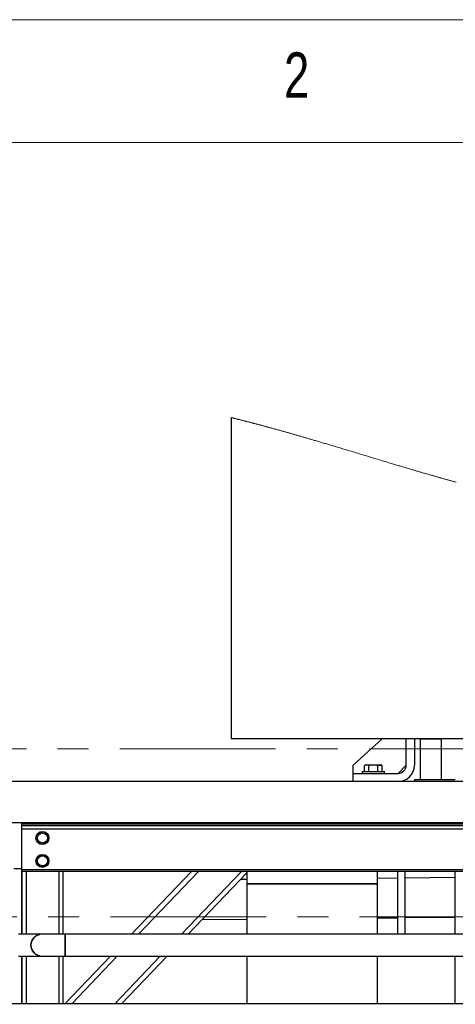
# Model space of a CAD drawing. Header units: millimetres. Extents: x 5 to 589, y 5 to 415.
# Tile 13 of 96: x 60 to 78, y 375 to 415. Entities that reach past the tile are written whole.
import ezdxf

# ---------------------------------------------------------------- set-up
doc = ezdxf.new("R2010")
doc.units = ezdxf.units.MM
doc.linetypes.add('CENTER', pattern=[10.16, 6.35, -1.27, 1.27, -1.27])
doc.layers.add('NOTES', color=6, linetype='Continuous')
doc.layers.add('TRAIT-FORT', color=4, linetype='Continuous', lineweight=25)
doc.styles.add('SLDTEXTSTYLE0', font='TXT', dxfattribs={"width": 0.75})

msp = doc.modelspace()

# ---------------------------------------------------------------- linework, layer by layer
at = {"color": 7, "linetype": 'Continuous', "lineweight": 18}
for p, q in [((589, 415), (5, 415)), ((584, 410), (10, 410))]:
    msp.add_line(p, q, dxfattribs=at)
at = {"color": 7, "linetype": 'CENTER', "lineweight": 18}
for p, q in [((223.22309, 385.2878), (32.52359, 385.2878)), ((233.0004, 378.43945), (18.42773, 378.43945))]:
    msp.add_line(p, q, dxfattribs=at)
at = {"color": 7, "linetype": 'Continuous', "lineweight": 18, "flags": 128}
msp.add_lwpolyline([(78.18044, 396.15376), (78.15115, 396.1618), (78.12132, 396.17001), (78.0915, 396.17822), (78.06168, 396.18645), (78.03186, 396.19469), (78.00204, 396.20294), (77.97276, 396.21106), (77.94348, 396.21919), (77.91419, 396.22733), (77.88491, 396.23549), (77.85503, 396.24382), (77.82515, 396.25216), (77.79527, 396.26051), (77.7654, 396.26888), (77.73552, 396.27726), (77.70565, 396.28565), (77.67577, 396.29405), (77.64596, 396.30245), (77.61615, 396.31085), (77.58635, 396.31927), (77.55654, 396.3277), (77.52674, 396.33613), (77.49746, 396.34443), (77.46819, 396.35274), (77.43892, 396.36106), (77.40965, 396.36938), (77.37978, 396.37789), (77.34992, 396.38641), (77.32005, 396.39494), (77.29019, 396.40348), (77.26032, 396.41203), (77.23046, 396.42058), (77.2006, 396.42915), (77.16576, 396.43916), (77.13092, 396.44918), (77.09608, 396.45922), (77.06125, 396.46926), (77.02641, 396.47932), (76.99158, 396.48939), (76.95874, 396.4989), (76.92589, 396.50842), (76.89306, 396.51795), (76.86021, 396.52748), (76.82737, 396.53703), (76.79291, 396.54707), (76.75844, 396.55711), (76.72398, 396.56716), (76.68952, 396.57723), (76.65505, 396.5873), (76.62059, 396.59739), (76.58613, 396.60748), (76.54823, 396.6186), (76.51032, 396.62973), (76.47242, 396.64087), (76.43452, 396.65202), (76.39662, 396.66318), (76.35871, 396.67436), (76.32081, 396.68554), (76.28291, 396.69674), (76.24502, 396.70794), (76.20712, 396.71916), (76.1699, 396.73018), (76.13268, 396.74122), (76.09546, 396.75226), (76.05824, 396.76331), (76.01595, 396.77588), (75.97366, 396.78846), (75.93137, 396.80106), (75.88909, 396.81366), (75.8468, 396.82627), (75.80451, 396.83889), (75.76223, 396.85153), (75.71994, 396.86417), (75.67565, 396.87742), (75.63135, 396.89068), (75.58705, 396.90395), (75.54276, 396.91723), (75.49847, 396.93052), (75.45418, 396.94382), (75.39781, 396.96075), (75.34144, 396.9777), (75.28506, 396.99466), (75.2287, 397.01162), (75.17234, 397.0286), (75.11597, 397.04559), (75.04954, 397.06562), (74.98312, 397.08566), (74.9167, 397.10571), (74.85027, 397.12577), (74.7712, 397.14966), (74.69213, 397.17356), (74.61306, 397.19746), (74.53399, 397.22137), (74.45493, 397.24527), (74.37587, 397.26918), (74.29134, 397.29474), (74.20682, 397.3203), (74.1223, 397.34585), (74.03778, 397.37139), (73.97138, 397.39145), (73.90497, 397.4115), (73.83857, 397.43154), (73.77216, 397.45157), (73.71904, 397.46759), (73.66592, 397.48359), (73.61279, 397.49959), (73.55967, 397.51558), (73.50655, 397.53157), (73.45438, 397.54725), (73.4022, 397.56293), (73.35003, 397.57859), (73.29786, 397.59424), (73.25359, 397.60751), (73.20932, 397.62077), (73.16505, 397.63402), (73.12079, 397.64727), (73.07652, 397.6605), (73.03225, 397.67372), (72.99051, 397.68618), (72.94878, 397.69862), (72.90704, 397.71106), (72.8653, 397.72348), (72.82356, 397.7359), (72.78182, 397.7483), (72.74009, 397.7607), (72.69835, 397.77308), (72.65661, 397.78544), (72.61487, 397.7978), (72.57388, 397.80992), (72.53288, 397.82204), (72.49189, 397.83413), (72.4509, 397.84622), (72.41304, 397.85737), (72.37517, 397.86851), (72.33731, 397.87964), (72.29944, 397.89075), (72.26158, 397.90186), (72.22439, 397.91275), (72.18721, 397.92363), (72.15002, 397.9345), (72.11283, 397.94536), (72.07963, 397.95504), (72.04642, 397.96471), (72.01322, 397.97437), (71.98002, 397.98403), (71.94681, 397.99367), (71.91361, 398.0033), (71.8804, 398.01292), (71.8472, 398.02253), (71.81745, 398.03112), (71.78769, 398.03972), (71.75794, 398.04829), (71.72819, 398.05687), (71.69843, 398.06543), (71.66921, 398.07383), (71.63999, 398.08222), (71.61076, 398.0906), (71.58154, 398.09897), (71.55172, 398.10751), (71.52191, 398.11603), (71.49208, 398.12454), (71.46227, 398.13304), (71.43244, 398.14153), (71.40262, 398.15002), (71.3728, 398.15849), (71.34304, 398.16693), (71.31329, 398.17536), (71.28353, 398.18378), (71.25378, 398.19219), (71.22402, 398.20058), (71.19479, 398.20882), (71.16557, 398.21705), (71.13634, 398.22526), (71.10711, 398.23347), (71.07729, 398.24183), (71.04746, 398.25018), (71.01763, 398.25851), (70.98781, 398.26683), (70.95799, 398.27515), (70.92816, 398.28345), (70.89833, 398.29174), (70.86851, 398.30001), (70.83868, 398.30827), (70.80885, 398.31652), (70.77902, 398.32476), (70.7492, 398.33299), (70.71937, 398.3412), (70.68954, 398.3494), (70.66219, 398.3569), (70.63485, 398.36439), (70.6075, 398.37188), (70.58016, 398.37935), (70.55281, 398.38681), (70.52547, 398.39425), (70.50066, 398.401), (70.47586, 398.40774), (70.45105, 398.41446), (70.42625, 398.42118), (70.40144, 398.42789), (70.37663, 398.43459), (70.35324, 398.44089), (70.32985, 398.44719), (70.30646, 398.45348), (70.28307, 398.45976), (70.25968, 398.46603), (70.23629, 398.47229), (70.2129, 398.47854), (70.1895, 398.48479), (70.16611, 398.49102), (70.14272, 398.49725), (70.11974, 398.50335), (70.09677, 398.50945), (70.07379, 398.51554), (70.05082, 398.52161), (70.02742, 398.52779), (70.00403, 398.53396), (69.98063, 398.54012), (69.95724, 398.54628), (69.93384, 398.55242), (69.91086, 398.55844), (69.88788, 398.56445), (69.8649, 398.57045), (69.84193, 398.57645), (69.81848, 398.58255), (69.79503, 398.58865), (69.77158, 398.59474), (69.74813, 398.60082), (69.72468, 398.60688), (69.70123, 398.61294), (69.67778, 398.61898), (69.65438, 398.62501), (69.63098, 398.63102), (69.60758, 398.63702), (69.58418, 398.64301), (69.56077, 398.64899), (69.53779, 398.65486), (69.51481, 398.66071), (69.49182, 398.66655), (69.46884, 398.67239), (69.44539, 398.67833), (69.42193, 398.68426), (69.39847, 398.69018), (69.37502, 398.69609), (69.35156, 398.70199), (69.32811, 398.70788), (69.30465, 398.71375), (69.2812, 398.71962), (69.25774, 398.72547), (69.23428, 398.73131), (69.21082, 398.73715), (69.18736, 398.74297), (69.1639, 398.74878), (69.14044, 398.75457), (69.11894, 398.75988), (69.09743, 398.76517), (69.07593, 398.77046), (69.05442, 398.77574), (69.03292, 398.781), (69.01141, 398.78626)], dxfattribs=at)
at = {"layer": 'TRAIT-FORT', "color": 4, "linetype": 'Continuous', "lineweight": 25}
for p, q in [((69.01141, 398.78626), (69.01141, 385.69455)), ((110.11808, 385.69455), (69.01141, 385.69455)), ((73.98474, 384.62114), (75.16549, 385.69455)), ((76.15141, 384.62114), (76.15141, 385.69455)), ((76.48474, 385.69455), (76.48474, 384.62114)), ((76.71474, 385.68777), (76.71474, 384.02114)), ((77.58807, 385.68777), (76.71474, 385.68777)), ((77.58807, 384.02114), (77.58807, 385.68777)), ((73.98474, 384.2878), (73.98474, 384.62114)), ((74.35984, 384.37113), (74.35984, 384.2878)), ((74.35984, 384.37113), (75.25984, 384.37113)), ((74.44419, 384.37113), (74.44419, 384.60038)), ((74.509, 384.6378), (74.44558, 384.60118)), ((74.509, 384.6378), (74.54831, 384.6378)), ((74.54831, 384.6378), (75.11067, 384.6378)), ((74.6249, 384.37113), (74.6249, 384.60038)), ((74.99054, 384.37113), (74.99054, 384.60038)), ((75.17409, 384.60118), (75.11067, 384.6378)), ((75.17548, 384.37113), (75.17548, 384.60038)), ((75.25984, 384.2878), (75.25984, 384.37113)), ((76.15141, 384.62114), (75.81807, 384.2878)), ((73.98474, 383.95537), (73.98474, 384.2878)), ((73.98474, 384.2878), (75.81807, 384.2878)), ((76.48474, 384.02114), (76.48474, 383.95447)), ((78.1514, 384.02114), (76.48474, 384.02114)), ((79.85194, 383.95447), (59.85193, 383.95447)), ((69.98474, 383.95537), (69.98474, 383.95447)), ((74.6514, 383.95537), (69.98474, 383.95537)), ((74.6514, 383.95447), (74.6514, 383.95537)), ((76.11008, 383.95537), (75.85278, 383.95537)), ((76.11008, 383.95447), (76.11008, 383.95537)), ((59.85193, 382.2878), (79.85194, 382.2878)), ((60.48473, 382.22114), (60.48473, 382.2878)), ((119.65107, 382.22114), (60.48473, 382.22114)), ((60.48473, 382.15447), (60.48473, 382.22114)), ((119.65107, 382.15447), (60.48473, 382.15447)), ((60.48473, 382.02114), (60.48473, 382.15447)), ((119.65107, 382.02114), (60.48473, 382.02114)), ((60.48473, 380.35447), (60.48473, 382.02114)), ((60.48473, 380.40447), (60.1514, 380.40447)), ((60.48467, 377.73614), (60.48467, 380.40447)), ((119.65107, 380.35447), (60.48473, 380.35447)), ((60.48473, 380.2878), (60.48473, 380.35447)), ((119.65107, 380.2878), (60.48473, 380.2878)), ((60.48473, 377.73614), (60.48473, 380.2878)), ((60.48481, 380.2878), (60.48481, 377.73614)), ((60.65147, 380.2878), (60.65147, 377.73614)), ((61.98474, 380.2878), (61.98474, 377.73639)), ((62.15141, 380.2878), (62.15141, 377.73645)), ((64.95279, 377.73653), (67.39776, 380.2878)), ((67.67477, 380.2878), (65.22981, 377.73653)), ((66.98424, 377.73655), (69.42919, 380.2878)), ((69.6514, 380.23062), (67.26126, 377.73656)), ((69.6514, 379.96206), (69.39176, 379.95969)), ((69.6514, 380.2878), (69.6514, 379.78871)), ((74.98474, 379.78871), (74.98474, 380.2878)), ((75.79275, 380.01812), (74.98474, 380.01074)), ((75.79275, 380.2878), (75.79275, 377.73669)), ((76.11008, 377.73669), (76.11008, 380.2878)), ((78.15134, 380.03965), (76.11008, 380.02102)), ((78.15134, 377.73672), (78.15134, 380.2878)), ((69.6514, 379.78871), (69.6514, 377.7366)), ((74.98474, 379.78871), (69.6514, 379.78871)), ((69.6514, 379.78871), (74.98474, 379.78871)), ((69.6514, 379.78871), (74.98474, 379.78871)), ((74.98474, 377.73668), (74.98474, 379.78871)), ((67.83516, 378.33542), (69.6514, 378.352)), ((74.98474, 378.40068), (75.79275, 378.40805)), ((76.11008, 378.41095), (78.15134, 378.42958)), ((61.29832, 377.73614), (60.34849, 377.73614)), ((99.07099, 377.73704), (62.24848, 377.73648)), ((60.34849, 376.83947), (61.29848, 376.83947)), ((60.48467, 374.89954), (60.48467, 376.83947)), ((60.48473, 374.89954), (60.48473, 376.83947)), ((60.48481, 376.83947), (60.48481, 374.89954)), ((60.65147, 376.83947), (60.65147, 374.89951)), ((61.98474, 376.83972), (61.98474, 374.89925)), ((62.15141, 376.83978), (62.15141, 374.89922)), ((62.23369, 374.89921), (64.09346, 376.83985)), ((62.24849, 376.83982), (99.07101, 376.84037)), ((64.37048, 376.83985), (62.51065, 374.89915)), ((64.26475, 374.89882), (66.12492, 376.83988)), ((66.40194, 376.83988), (64.54171, 374.89877)), ((69.6514, 376.83993), (69.6514, 374.8978)), ((74.98474, 374.89679), (74.98474, 376.84001)), ((78.15134, 374.89619), (78.15134, 376.84006)), ((174.73857, 374.87788), (39.42649, 374.90353))]:
    msp.add_line(p, q, dxfattribs=at)
at = {"layer": 'TRAIT-FORT', "color": 4, "linetype": 'Continuous', "lineweight": 25, "flags": 128}
for points in [[(61.22167, 381.88533), (61.18193, 381.83324), (61.14041, 381.77881), (61.06993, 381.68642)], [(61.06993, 381.68642), (61.10705, 381.59754), (61.1317, 381.5385), (61.15666, 381.47871), (61.16633, 381.45555)], [(61.22167, 381.88533), (61.28666, 381.87697), (61.35456, 381.86823), (61.46981, 381.85339)], [(61.41447, 381.4236), (61.45422, 381.4757), (61.49573, 381.53013), (61.56621, 381.62252)], [(61.46981, 381.85339), (61.50692, 381.76451), (61.53158, 381.70546), (61.55654, 381.64568), (61.56621, 381.62252)], [(61.41447, 381.4236), (61.34949, 381.43197), (61.28159, 381.44071), (61.16633, 381.45555)], [(61.22167, 380.952), (61.18193, 380.89991), (61.14041, 380.84547), (61.06993, 380.75308)], [(61.22167, 380.952), (61.28666, 380.94364), (61.35456, 380.93489), (61.46981, 380.92005)], [(61.46981, 380.92005), (61.50692, 380.83117), (61.53158, 380.77213), (61.55654, 380.71235), (61.56621, 380.68919)], [(61.06993, 380.75308), (61.10705, 380.66421), (61.1317, 380.60516), (61.15666, 380.54538), (61.16633, 380.52222)], [(61.41447, 380.49027), (61.34949, 380.49864), (61.28159, 380.50738), (61.16633, 380.52222)], [(61.41447, 380.49027), (61.45422, 380.54237), (61.49573, 380.5968), (61.56621, 380.68919)], [(62.24833, 377.73648), (62.14196, 377.73645), (62.03693, 377.73641), (61.93456, 377.73637), (61.83613, 377.73633), (61.74289, 377.7363), (61.65601, 377.73627), (61.57657, 377.73624), (61.50558, 377.73621), (61.44393, 377.73619), (61.3924, 377.73617), (61.35163, 377.73616), (61.32214, 377.73614), (61.30429, 377.73614), (61.29832, 377.73614)], [(62.24865, 376.83982), (62.24864, 376.84593), (62.24864, 376.86411), (62.24863, 376.89385), (62.24861, 376.93435), (62.2486, 376.9845), (62.24857, 377.04293), (62.24855, 377.10806), (62.24852, 377.17809), (62.2485, 377.25113), (62.24847, 377.32517), (62.24844, 377.39821), (62.24842, 377.46825), (62.2484, 377.53337), (62.24837, 377.5918), (62.24836, 377.64195), (62.24834, 377.68245), (62.24833, 377.71219), (62.24833, 377.73037), (62.24833, 377.73648)], [(62.24848, 377.28815), (62.24845, 377.36973), (62.24843, 377.45318), (62.2484, 377.53348), (62.24837, 377.60517), (62.24835, 377.6634), (62.24833, 377.70501), (62.24833, 377.729), (62.24833, 377.73648)], [(62.24848, 377.73648), (62.24848, 377.73037), (62.24848, 377.71219), (62.24848, 377.68245), (62.24848, 377.64195), (62.24848, 377.5918), (62.24848, 377.53337), (62.24848, 377.46825), (62.24848, 377.39821), (62.24848, 377.32517), (62.24848, 377.25113), (62.24848, 377.17809), (62.24848, 377.10806), (62.24849, 377.04293), (62.24849, 376.9845), (62.24849, 376.93435), (62.24849, 376.89385), (62.24849, 376.86411), (62.24849, 376.84593), (62.24849, 376.83982)], [(62.24848, 377.28815), (62.24848, 377.36973), (62.24848, 377.45318), (62.24848, 377.53348), (62.24848, 377.60517), (62.24848, 377.6634), (62.24848, 377.70501), (62.24848, 377.729), (62.24848, 377.73648)], [(62.24849, 376.83982), (62.24849, 376.8473), (62.24849, 376.8713), (62.24849, 376.9129), (62.24849, 376.97113), (62.24849, 377.04282), (62.24848, 377.12312), (62.24848, 377.20657), (62.24848, 377.28815)], [(61.29865, 376.83947), (61.30462, 376.83947), (61.32247, 376.83948), (61.35196, 376.83949), (61.39273, 376.8395), (61.44426, 376.83952), (61.50591, 376.83955), (61.5769, 376.83957), (61.65633, 376.8396), (61.74322, 376.83963), (61.83646, 376.83967), (61.93488, 376.8397), (62.03725, 376.83974), (62.14228, 376.83978), (62.24865, 376.83982)]]:
    msp.add_lwpolyline(points, dxfattribs=at)
at = {"layer": 'TRAIT-FORT', "color": 4, "linetype": 'Continuous', "lineweight": 25}
for centre, radius in [((61.31807, 381.65447), 0.26667), ((61.31807, 381.65447), 0.20584), ((61.31807, 380.72113), 0.26667), ((61.31807, 380.72114), 0.20584)]:
    msp.add_circle(centre, radius, dxfattribs=at)
for centre, radius, start, end in [((75.81807, 384.62114), 0.66667, 270.000549, 359.999451), ((75.81807, 384.62114), 0.33334, 270.000838, 359.999162), ((61.29849, 377.2878), 0.44834, 90.000615, 179.999893), ((61.29849, 377.2878), 0.44833, 90.020824, 270.020817), ((61.29849, 377.28781), 0.44834, 180.001011, 269.998481)]:
    msp.add_arc(centre, radius, start, end, dxfattribs=at)
for points, knots in [([(74.6249, 384.60038), (74.60232, 384.61175), (74.56573, 384.63017), (74.50745, 384.62863), (74.4706, 384.61512), (74.45019, 384.60373), (74.44419, 384.60038)], [0, 0, 0, 0, 0.39032658, 0.63255338, 0.89189184, 1, 1, 1, 1]), ([(74.99054, 384.60038), (74.95881, 384.60855), (74.89465, 384.62507), (74.79959, 384.6311), (74.70872, 384.62224), (74.65301, 384.60771), (74.6249, 384.60038)], [0, 0, 0, 0, 0.264603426, 0.534951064, 0.765342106, 1, 1, 1, 1]), ([(74.99054, 384.60038), (75.00632, 384.60851), (75.0373, 384.62448), (75.08733, 384.6313), (75.13446, 384.6217), (75.16148, 384.60766), (75.17548, 384.60038)], [0, 0, 0, 0, 0.27168867, 0.53335035, 0.75804075, 1, 1, 1, 1]), ([(60.85015, 377.2878), (60.85161, 377.31515), (60.8546, 377.37147), (60.87955, 377.45504), (60.92091, 377.53536), (60.97921, 377.60715), (61.05095, 377.66509), (61.13052, 377.70746), (61.18746, 377.72138), (61.21503, 377.72811)], [0, 0, 0, 0, 0.13230154, 0.27251874, 0.41857128, 0.56771956, 0.71687686, 0.86292076, 1, 1, 1, 1]), ([(60.85015, 377.28764), (60.8516, 377.31498), (60.85457, 377.37131), (60.87948, 377.45488), (60.92082, 377.53523), (60.9791, 377.60702), (61.05081, 377.66501), (61.13037, 377.7074), (61.18731, 377.72134), (61.21488, 377.72809)], [0, 0, 0, 0, 0.13229605, 0.27251672, 0.41856757, 0.56772366, 0.71686449, 0.86291973, 1, 1, 1, 1]), ([(61.20934, 376.84913), (61.1837, 376.85543), (61.12871, 376.86895), (61.05096, 376.91055), (60.97921, 376.96845), (60.92091, 377.04024), (60.87954, 377.12057), (60.8546, 377.20413), (60.85161, 377.26046), (60.85015, 377.2878)], [0, 0, 0, 0, 0.128737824, 0.276196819, 0.426796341, 0.57738172, 0.724846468, 0.866425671, 1, 1, 1, 1]), ([(61.20917, 376.84919), (61.18365, 376.85546), (61.12876, 376.86894), (61.0511, 376.91046), (60.97932, 376.96833), (60.921, 377.0401), (60.87961, 377.12042), (60.85464, 377.20397), (60.85162, 377.26029), (60.85015, 377.28764)], [0, 0, 0, 0, 0.12825538, 0.27579545, 0.42647014, 0.57715173, 0.72469325, 0.86634674, 1, 1, 1, 1]), ([(62.24865, 376.83982), (62.24865, 376.84231), (62.24864, 376.8528), (62.24864, 376.87716), (62.24861, 376.91844), (62.24861, 376.97562), (62.24857, 377.04569), (62.24855, 377.12417), (62.24852, 377.20595), (62.24849, 377.26096), (62.24848, 377.28815)], [0, 0, 0, 0, 0.016689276, 0.070213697, 0.163001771, 0.292890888, 0.452790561, 0.631905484, 0.818031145, 1, 1, 1, 1])]:
    msp.add_open_spline(points, degree=3, knots=knots, dxfattribs=at)

# ---------------------------------------------------------------- texts
at = {"layer": 'NOTES', "color": 211, "insert": (71.16667, 413.66802), "char_height": 1.85208, "attachment_point": 1, "style": 'SLDTEXTSTYLE0'}
msp.add_mtext('2', dxfattribs=at)

doc.saveas('drawing.dxf')
